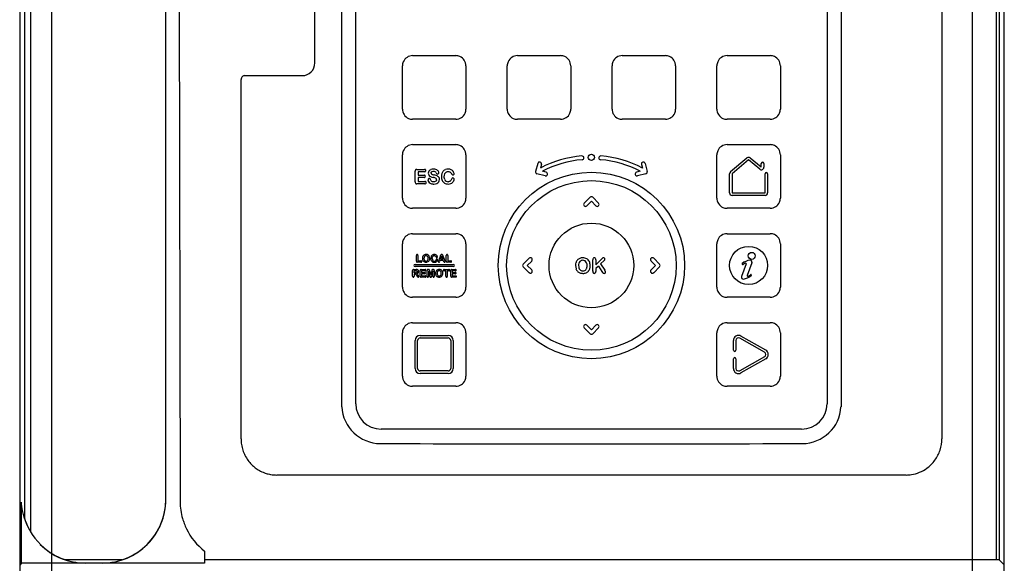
# Model space of a CAD drawing. Header units: millimetres. Extents: x 89 to 262, y 35 to 446.
# Tile 20 of 21: x 98 to 253, y 267 to 352. Entities that reach past the tile are written whole.
import ezdxf

# ---------------------------------------------------------------- set-up
doc = ezdxf.new("R2010")
doc.units = ezdxf.units.MM
doc.header["$LTSCALE"] = 31.513433
doc.layers.get('0').update_dxf_attribs({"linetype": 'CONTINUOUS'})

msp = doc.modelspace()

# ---------------------------------------------------------------- linework, layer by layer
at = {"color": 7, "linetype": 'Continuous'}
for p, q in [((102.85, 429.05), (102.85, 93.05)), ((247.85, 93.05), (247.85, 429.05)), ((99.61, 271.69), (99.61, 412.69)), ((98.62, 411.59), (98.62, 273.9)), ((251.59, 412.18), (251.59, 267.36)), ((252.09, 267.33), (252.09, 411.59)), ((97.85, 410.5), (97.85, 265.04)), ((252.85, 265.04), (252.85, 410.5)), ((243.01, 407.49), (243.01, 286.42)), ((120.85, 276.86), (120.85, 404.74)), ((122.85, 405.05), (123.1, 276.45)), ((148.56, 291.45), (148.56, 404.48)), ((150.75, 291.92), (150.75, 404.02)), ((224.95, 404.02), (224.95, 291.92)), ((227.15, 404.48), (227.15, 291.45)), ((144.32, 345.53), (144.32, 386.56)), ((159.7, 346.67), (166.5, 346.67)), ((176.2, 346.67), (183, 346.67)), ((192.7, 346.67), (199.5, 346.67)), ((209.2, 346.67), (216, 346.67)), ((158.1, 338.27), (158.1, 345.07)), ((168.1, 345.07), (168.1, 338.27)), ((174.6, 338.27), (174.6, 345.07)), ((184.6, 345.07), (184.6, 338.27)), ((191.1, 338.27), (191.1, 345.07)), ((201.1, 345.07), (201.1, 338.27)), ((207.6, 338.27), (207.6, 345.07)), ((217.6, 345.07), (217.6, 338.27)), ((132.7, 286.42), (132.7, 342.93)), ((133.3, 343.53), (142.32, 343.53)), ((166.5, 336.67), (159.7, 336.67)), ((183, 336.67), (176.2, 336.67)), ((199.5, 336.67), (192.7, 336.67)), ((216, 336.67), (209.2, 336.67)), ((159.7, 332.67), (166.5, 332.67)), ((209.2, 332.67), (216, 332.67)), ((158.1, 324.27), (158.1, 331.07)), ((168.1, 331.07), (168.1, 324.27)), ((207.6, 324.27), (207.6, 331.07)), ((212.34, 330.57), (209.74, 328.39)), ((212.6, 330.27), (210, 328.08)), ((214.35, 328.8), (212.6, 330.27)), ((214.6, 329.11), (212.86, 330.57)), ((217.6, 331.07), (217.6, 324.27)), ((160.38, 328.78), (161.59, 328.78)), ((179.4, 329.72), (179.06, 328.47)), ((179.98, 329.57), (179.82, 328.99)), ((195.73, 329.57), (195.88, 328.99)), ((196.31, 329.72), (196.64, 328.47)), ((214.6, 329.11), (214.6, 329.71)), ((215, 329.71), (215, 329.11)), ((160.1, 326.8), (160.1, 328.5)), ((160.56, 328.42), (160.56, 327.87)), ((161.59, 328.42), (160.56, 328.42)), ((160.56, 327.87), (161.51, 327.87)), ((160.56, 327.52), (160.56, 326.88)), ((161.51, 327.52), (160.56, 327.52)), ((180.57, 327.75), (179.26, 328.1)), ((180.74, 328.33), (180.15, 328.49)), ((195.55, 328.49), (194.96, 328.33)), ((196.44, 328.1), (195.13, 327.75)), ((209.6, 325.07), (209.6, 328.08)), ((210, 328.08), (210, 325.07)), ((215.2, 325.07), (215.2, 328.08)), ((215.6, 328.08), (215.6, 325.07)), ((161.63, 326.52), (160.38, 326.52)), ((160.56, 326.88), (161.63, 326.88)), ((187.64, 324.4), (186.72, 323.48)), ((188.06, 324.4), (188.98, 323.48)), ((210, 325.07), (215.2, 325.07)), ((215.2, 324.67), (210, 324.67)), ((166.5, 322.67), (159.7, 322.67)), ((187.85, 323.76), (187.15, 323.05)), ((187.85, 323.76), (188.56, 323.05)), ((216, 322.67), (209.2, 322.67)), ((159.7, 318.67), (166.5, 318.67)), ((209.2, 318.67), (216, 318.67)), ((158.1, 310.27), (158.1, 317.07)), ((168.1, 317.07), (168.1, 310.27)), ((207.6, 310.27), (207.6, 317.07)), ((217.6, 317.07), (217.6, 310.27)), ((160.3, 314.34), (160.3, 315.25)), ((160.54, 315.26), (160.54, 314.39)), ((164.08, 315.17), (163.78, 314.4)), ((164.08, 315.17), (164.11, 315.25)), ((164.29, 315.14), (164.11, 314.65)), ((164.46, 314.65), (164.11, 314.65)), ((164.29, 315.14), (164.46, 314.65)), ((164.46, 315.26), (164.49, 315.17)), ((164.49, 315.17), (164.8, 314.41)), ((165.01, 314.34), (165.01, 315.25)), ((165.25, 315.26), (165.25, 314.39)), ((178.04, 314.8), (177.12, 313.88)), ((189.49, 314.72), (188.55, 313.75)), ((197.66, 314.8), (198.58, 313.88)), ((160.1, 313.84), (166.1, 313.84)), ((166.1, 313.49), (160.1, 313.49)), ((161.04, 314.19), (160.45, 314.19)), ((160.54, 314.39), (161.04, 314.39)), ((163.75, 314.33), (163.78, 314.4)), ((164.05, 314.47), (163.99, 314.32)), ((164.53, 314.47), (164.05, 314.47)), ((164.58, 314.32), (164.53, 314.47)), ((164.61, 314.26), (164.58, 314.32)), ((165.74, 314.19), (165.16, 314.19)), ((165.25, 314.39), (165.74, 314.39)), ((177.12, 313.45), (178.04, 312.53)), ((178.46, 314.37), (177.76, 313.67)), ((177.76, 313.67), (178.46, 312.96)), ((188.08, 312.79), (188.08, 314.58)), ((188.55, 314.58), (188.55, 313.75)), ((188.95, 313.58), (188.55, 313.21)), ((188.55, 313.21), (188.55, 312.72)), ((188.95, 313.58), (189.51, 312.71)), ((189.86, 314.45), (189.28, 313.9)), ((189.28, 313.9), (189.95, 312.94)), ((197.24, 314.37), (197.95, 313.67)), ((197.95, 313.67), (197.24, 312.96)), ((198.58, 313.45), (197.66, 312.53)), ((212.22, 313.95), (211.48, 311.93)), ((213.12, 314.1), (212.39, 312.07)), ((159.7, 311.97), (159.7, 312.87)), ((159.85, 313.02), (160.24, 313.02)), ((159.94, 312.52), (159.94, 312.84)), ((159.94, 312.84), (160.16, 312.84)), ((160.17, 312.52), (159.94, 312.52)), ((159.94, 312.35), (159.94, 311.97)), ((160.03, 312.35), (159.94, 312.35)), ((160.31, 312.13), (160.4, 311.97)), ((160.4, 311.97), (160.45, 311.89)), ((160.89, 311.99), (160.89, 312.87)), ((161.04, 313.02), (161.67, 313.02)), ((161.69, 311.84), (161.04, 311.84)), ((161.13, 312.84), (161.13, 312.55)), ((161.67, 312.84), (161.13, 312.84)), ((161.13, 312.55), (161.62, 312.55)), ((161.13, 312.37), (161.13, 312.03)), ((161.62, 312.37), (161.13, 312.37)), ((161.13, 312.03), (161.69, 312.03)), ((161.98, 311.94), (161.98, 312.89)), ((162.13, 313.02), (162.2, 313.02)), ((162.2, 312.77), (162.2, 311.94)), ((162.2, 312.77), (162.39, 312.02)), ((162.38, 312.86), (162.55, 312.22)), ((162.41, 311.95), (162.39, 312.02)), ((162.72, 312.86), (162.55, 312.22)), ((162.9, 312.77), (162.71, 312.02)), ((162.89, 313.02), (162.97, 313.02)), ((162.9, 311.94), (162.9, 312.77)), ((163.12, 312.89), (163.12, 311.94)), ((164.66, 313.02), (165.45, 313.02)), ((164.93, 312.82), (164.66, 312.82)), ((164.93, 311.97), (164.93, 312.82)), ((165.17, 312.82), (165.17, 311.95)), ((165.45, 312.82), (165.17, 312.82)), ((165.7, 311.99), (165.7, 312.87)), ((165.84, 313.02), (166.48, 313.02)), ((166.49, 311.84), (165.84, 311.84)), ((165.94, 312.84), (165.94, 312.55)), ((166.48, 312.84), (165.94, 312.84)), ((165.94, 312.55), (166.43, 312.55)), ((165.94, 312.37), (165.94, 312.03)), ((166.43, 312.37), (165.94, 312.37)), ((165.94, 312.03), (166.49, 312.03)), ((189.51, 312.71), (189.59, 312.58)), ((166.5, 308.67), (159.7, 308.67)), ((216, 308.67), (209.2, 308.67)), ((159.7, 304.67), (166.5, 304.67)), ((186.72, 303.85), (187.64, 302.93)), ((187.15, 304.28), (187.85, 303.57)), ((188.56, 304.28), (187.85, 303.57)), ((188.98, 303.85), (188.06, 302.93)), ((209.2, 304.67), (216, 304.67)), ((158.1, 296.27), (158.1, 303.07)), ((160.9, 302.67), (165.3, 302.67)), ((160.9, 302.27), (165.3, 302.27)), ((168.1, 303.07), (168.1, 296.27)), ((207.6, 296.27), (207.6, 303.07)), ((215.3, 300.36), (211.4, 302.56)), ((217.6, 303.07), (217.6, 296.27)), ((160.1, 297.47), (160.1, 301.87)), ((160.5, 297.47), (160.5, 301.87)), ((165.7, 301.87), (165.7, 297.47)), ((166.1, 301.87), (166.1, 297.47)), ((210.2, 300.36), (210.2, 301.87)), ((210.6, 301.87), (210.6, 300.36)), ((215.1, 300.01), (211.2, 302.21)), ((215.1, 299.32), (211.2, 297.12)), ((210.2, 297.47), (210.2, 298.97)), ((210.6, 298.97), (210.6, 297.47)), ((215.3, 298.97), (211.4, 296.77)), ((165.3, 297.07), (160.9, 297.07)), ((165.3, 296.67), (160.9, 296.67)), ((166.5, 294.67), (159.7, 294.67)), ((216, 294.67), (209.2, 294.67)), ((220.95, 287.92), (154.75, 287.92)), ((237.38, 280.71), (138.33, 280.71)), ((98.14, 266.83), (98.14, 276.44)), ((126.95, 268.75), (126.95, 266.83)), ((98.14, 266.83), (97.85, 266.55)), ((126.95, 266.83), (98.14, 266.83)), ((113.95, 267.36), (105.08, 267.36)), ((108.16, 266.87), (110.87, 266.87)), ((251.59, 267.36), (126.95, 267.36)), ((252.85, 266.57), (252.09, 267.33))]:
    msp.add_line(p, q, dxfattribs=at)
for centre, radius in [((187.85, 330.67), 0.5), ((187.85, 313.67), 14.67), ((187.85, 313.67), 13.34), ((187.85, 313.67), 6.66), ((212.6, 313.67), 3), ((213.09, 315.18), 0.55)]:
    msp.add_circle(centre, radius, dxfattribs=at)
for centre, radius, start, end in [((142.32, 345.53), 2, 270.0115, 360), ((133.3, 342.93), 0.598, 89.536, 179.9741), ((187.85, 313.67), 17.3, 95, 117.6489), ((187.85, 313.67), 16.7, 95, 117.4579), ((186.37, 330.6), 0.3, 275, 95), ((189.33, 330.6), 0.3, 85, 265), ((187.85, 313.67), 16.7, 62.5421, 85), ((187.85, 313.67), 17.3, 62.3511, 85), ((212.6, 330.27), 0.4, 50.0135, 129.9865), ((160.49, 328.51), 0.388, 157.7408, 182.0272), ((160.3, 328.58), 0.18, 113.7026, 155.7119), ((160.37, 328.38), 0.4, 88.5949, 112.1117), ((161.64, 328.61), 0.164, 358.3819, 47.8465), ((161.64, 328.6), 0.169, 312.7898, 1.9705), ((162.8, 328.13), 0.647, 110.5453, 143.7004), ((163.04, 327.68), 1.14, 72.4992, 90.8965), ((163.16, 328.05), 0.752, 50.3892, 72.4401), ((163.27, 328.18), 0.576, 27.7798, 50.9313), ((165.25, 327.81), 0.998, 111.8319, 136.059), ((165.3, 327.69), 1.13, 89.763, 111.8388), ((165.32, 327.76), 1.06, 63.5752, 90.9457), ((179.69, 329.64), 0.3, 345, 165), ((196.02, 329.64), 0.3, 15, 195), ((214.6, 329.11), 0.4, 229.9985, 360), ((214.8, 329.71), 0.2, 0, 179.9962), ((161.56, 327.7), 0.161, 358.4957, 47.5554), ((161.55, 327.69), 0.167, 314.0493, 2.1071), ((162.33, 327.15), 0.197, 135.2447, 180.9379), ((162.68, 327.16), 0.552, 181.5243, 214.2679), ((162.74, 328.19), 0.564, 144.974, 180.7559), ((162.33, 327.15), 0.198, 88.2668, 135.9521), ((162.8, 328.25), 0.665, 216.8496, 245.9136), ((162.34, 327.17), 0.175, 47.395, 91.0167), ((162.2, 327.04), 0.366, 19.1126, 44.6644), ((163.38, 329.55), 2.08, 246.0534, 257.9091), ((163.37, 327.47), 0.884, 200.6668, 213.9972), ((162.79, 328.22), 0.191, 178.5268, 216.12), ((162.88, 328.3), 0.314, 217.8784, 242.3261), ((163.06, 328.6), 0.659, 240.7256, 253.1404), ((164.21, 332.62), 4.84, 253.8986, 256.582), ((162.29, 324.54), 3.05, 72.0536, 77.7031), ((162.24, 324.32), 3.69, 71.1592, 76.7441), ((163.09, 327), 0.454, 45.4402, 71.9025), ((162.87, 327.97), 0.601, 25.0231, 48.8239), ((163.23, 327.16), 0.249, 357.8278, 43.9214), ((163.86, 328.42), 0.478, 204.488, 223.3303), ((163.1, 326.81), 1.06, 55.5742, 71.6035), ((163.62, 328.22), 0.17, 230.4146, 274.0427), ((163.63, 328.24), 0.186, 269.2524, 319.3567), ((163.39, 327.24), 0.538, 27.108, 54.9562), ((163.61, 328.26), 0.218, 317.0042, 359.8052), ((163.41, 328.26), 0.416, 1.095, 27.406), ((163.27, 327.19), 0.663, 327.1321, 0.781), ((163.3, 327.21), 0.631, 358.5458, 25.6019), ((165.65, 327.67), 1.42, 160.8067, 180.8542), ((165.73, 327.63), 1.5, 179.419, 191.6133), ((165.5, 327.59), 1.26, 191.8412, 205.3887), ((165.28, 327.79), 1.03, 136.1284, 160.4044), ((165.28, 327.39), 0.556, 201.1057, 236.1988), ((166.35, 328.37), 0.59, 205.8971, 222.7942), ((166.33, 327.07), 0.521, 144.0162, 161.9504), ((166.05, 327.23), 0.197, 44.9153, 90.0609), ((166.05, 328.11), 0.177, 269.6318, 318.6593), ((166.04, 328.13), 0.2, 316.2491, 0.1481), ((166.05, 327.23), 0.19, 359.0873, 46.5422), ((165.64, 327.25), 0.606, 335.574, 358.4918), ((179.35, 328.39), 0.3, 165, 255), ((180.65, 328.04), 0.3, 255, 75), ((195.05, 328.04), 0.3, 105, 285), ((196.35, 328.39), 0.3, 285, 15), ((210.01, 328.08), 0.405, 130.329, 179.671), ((215.4, 328.08), 0.2, 0, 179.9962), ((161.67, 326.7), 0.172, 357.9252, 47.5036), ((161.68, 326.69), 0.17, 312.3378, 1.754), ((162.84, 327.24), 0.73, 212.2202, 239.9294), ((162.94, 327.2), 0.376, 215.3938, 244.0765), ((163.24, 327.22), 0.706, 293.1362, 326.134), ((165.36, 327.53), 1.12, 205.5891, 220.1071), ((165.18, 327.36), 0.875, 219.5977, 238.6564), ((165.18, 327.38), 0.892, 239.2577, 257.7608), ((165.28, 327.42), 0.578, 238.4155, 271.5224), ((165.31, 327.99), 1.51, 257.8589, 270.2939), ((165.34, 327.54), 1.07, 269.0261, 291.7758), ((165.41, 327.34), 0.851, 292.0376, 315.8439), ((165.42, 327.34), 0.838, 315.6492, 336.0999), ((187.85, 324.19), 0.3, 45, 135), ((210, 325.07), 0.4, 180.0237, 269.9763), ((215.2, 325.07), 0.4, 270.0237, 360), ((186.93, 323.27), 0.3, 135, 315), ((188.77, 323.27), 0.3, 225, 45), ((160.46, 315.26), 0.16, 142.6904, 184.3009), ((160.42, 315.28), 0.111, 88.01, 137.6094), ((160.42, 315.28), 0.114, 43.0617, 91.6986), ((160.39, 315.26), 0.156, 355.8666, 38.6964), ((162.02, 314.79), 0.774, 161.8132, 180.5834), ((162.04, 314.78), 0.793, 179.4174, 197.5624), ((161.79, 314.87), 0.531, 137.4532, 161.8252), ((161.76, 314.89), 0.491, 111.1227, 136.6945), ((162.09, 314.79), 0.595, 163.3921, 180.8702), ((162.1, 314.78), 0.611, 179.151, 196.4207), ((161.88, 314.86), 0.383, 141.0004, 163.4603), ((161.81, 314.74), 0.65, 89.1529, 110.8849), ((161.81, 314.91), 0.29, 113.8222, 139.8576), ((161.82, 314.87), 0.328, 89.7073, 113.5796), ((161.84, 314.76), 0.628, 61.6965, 91.5449), ((161.83, 314.87), 0.33, 58.3579, 90.7812), ((161.83, 314.89), 0.314, 22.4596, 57.0922), ((161.61, 314.8), 0.555, 358.813, 22.5617), ((161.62, 314.77), 0.546, 336.3278, 1.7348), ((161.9, 314.89), 0.485, 25.8664, 60.7708), ((161.68, 314.8), 0.723, 358.7177, 25.0019), ((161.61, 314.77), 0.793, 342.3591, 0.5912), ((163.31, 314.79), 0.743, 160.8231, 180.8378), ((163.35, 314.77), 0.784, 179.419, 191.6133), ((163.11, 314.85), 0.538, 136.1283, 160.4044), ((163.1, 314.87), 0.521, 111.8319, 136.0589), ((163.4, 314.75), 0.594, 178.2739, 200.8463), ((163.12, 314.92), 0.285, 88.3417, 142.6671), ((163.12, 314.8), 0.589, 89.7837, 111.8181), ((163.13, 314.84), 0.552, 63.5752, 90.9457), ((163.13, 314.93), 0.269, 56.9139, 91.8237), ((163.06, 314.86), 0.368, 26.4825, 53.3709), ((163.18, 314.92), 0.464, 36.6368, 64.3391), ((163.67, 315.16), 0.309, 205.9167, 222.7747), ((163.5, 315.03), 0.0987, 231.0013, 274.1388), ((163.5, 314.58), 0.0873, 85.4433, 138.8484), ((163.51, 315.02), 0.0925, 269.6319, 318.6592), ((163.51, 314.57), 0.103, 44.9153, 90.0609), ((163.33, 315.02), 0.28, 3.1229, 38.2679), ((163.51, 315.03), 0.104, 316.2491, 0.1481), ((164.5, 315.1), 0.415, 147.3116, 159.2642), ((164.28, 315.24), 0.156, 119.0196, 145.9531), ((164.28, 315.23), 0.165, 88.2083, 118.0246), ((164.29, 315.23), 0.165, 61.9754, 91.7917), ((164.29, 315.23), 0.162, 35.1028, 60.8529), ((164.12, 315.12), 0.363, 22.6551, 34.2183), ((165.17, 315.26), 0.16, 142.6905, 184.3009), ((165.12, 315.28), 0.111, 88.01, 137.6097), ((165.13, 315.28), 0.114, 43.0618, 91.6986), ((165.09, 315.26), 0.156, 355.8664, 38.6966), ((178.25, 314.59), 0.3, 315, 135), ((186.37, 313.86), 0.983, 111.1227, 136.6945), ((186.48, 313.57), 1.3, 89.1529, 110.8849), ((186.66, 313.87), 0.97, 25.8664, 60.7708), ((188.3, 314.65), 0.22, 87.2201, 138.0196), ((188.32, 314.64), 0.229, 43.0616, 91.6986), ((190.12, 314.16), 0.851, 127.2475, 137.7002), ((189.72, 314.65), 0.218, 87.3194, 122.4531), ((189.74, 314.63), 0.233, 47.4225, 92.0763), ((189.77, 314.66), 0.198, 359.9115, 47.6144), ((197.45, 314.59), 0.3, 45, 225), ((160.1, 313.67), 0.175, 90.0237, 269.9763), ((161.03, 314.26), 0.128, 50.8783, 93.4849), ((161.03, 314.32), 0.134, 266.358, 307.0506), ((161.05, 314.29), 0.0917, 359.1649, 49.0423), ((161.06, 314.29), 0.0901, 311.1699, 1.7663), ((161.8, 314.7), 0.544, 197.5378, 221.4264), ((161.76, 314.67), 0.486, 222.3226, 248.7363), ((161.88, 314.71), 0.376, 196.2247, 219.6892), ((161.82, 314.83), 0.66, 248.8362, 270.9099), ((161.82, 314.66), 0.3, 220.3282, 245.932), ((161.82, 314.69), 0.324, 246.6439, 270.6019), ((161.83, 314.68), 0.323, 269.5993, 300.911), ((161.84, 314.83), 0.658, 269.1205, 290.9957), ((161.83, 314.68), 0.317, 301.9602, 336.3072), ((161.9, 314.67), 0.486, 291.5185, 317.788), ((161.86, 314.7), 0.535, 318.1409, 342.246), ((163.22, 314.75), 0.659, 191.8413, 205.3886), ((163.15, 314.72), 0.583, 205.5891, 220.1071), ((163.06, 314.63), 0.457, 219.5977, 238.6565), ((163.06, 314.64), 0.465, 239.2577, 257.7608), ((163.11, 314.65), 0.29, 201.0999, 236.2047), ((163.11, 314.66), 0.302, 238.4272, 271.5107), ((163.13, 314.96), 0.788, 257.8589, 270.2939), ((163.13, 314.65), 0.294, 268.2936, 304.2268), ((163.14, 314.73), 0.556, 269.0261, 291.7757), ((163.11, 314.65), 0.303, 306.881, 342.4585), ((163.18, 314.62), 0.445, 292.0636, 315.8179), ((163.66, 314.48), 0.272, 144.0163, 161.9505), ((163.19, 314.62), 0.438, 315.6667, 336.0825), ((163.51, 314.57), 0.0993, 359.0874, 46.5422), ((163.3, 314.57), 0.317, 335.5974, 358.4685), ((163.91, 314.28), 0.17, 162.6039, 179.6744), ((163.85, 314.28), 0.101, 180.5516, 228.7191), ((163.86, 314.28), 0.114, 225.3389, 270.0106), ((163.87, 314.26), 0.0903, 265.1116, 319.1637), ((163.49, 314.48), 0.524, 327.3436, 341.85), ((164.83, 314.35), 0.236, 201.5537, 218.9369), ((164.72, 314.28), 0.111, 236.4471, 270.8799), ((164.72, 314.29), 0.114, 269.6869, 315.4164), ((164.43, 314.23), 0.412, 6.8043, 25.1829), ((164.73, 314.28), 0.106, 312.0935, 358.3729), ((165.74, 314.26), 0.128, 50.8784, 93.4848), ((165.74, 314.32), 0.134, 266.3581, 307.0508), ((165.76, 314.29), 0.0917, 359.1649, 49.0422), ((165.76, 314.29), 0.0901, 311.1699, 1.7663), ((166.1, 313.67), 0.175, 270.0237, 89.9763), ((177.33, 313.67), 0.3, 135, 225), ((186.9, 313.67), 1.55, 161.8006, 180.5875), ((186.94, 313.64), 1.58, 179.4054, 197.5735), ((186.44, 313.82), 1.06, 137.4532, 161.8252), ((186.46, 313.49), 1.09, 197.5378, 221.4264), ((187.02, 313.67), 1.19, 163.306, 180.8792), ((187.06, 313.63), 1.22, 179.1381, 196.4238), ((186.62, 313.8), 0.762, 140.956, 163.5047), ((186.61, 313.5), 0.749, 196.168, 219.7459), ((186.47, 313.9), 0.579, 113.8223, 139.8576), ((186.5, 313.83), 0.654, 89.6691, 113.6178), ((186.51, 313.83), 0.661, 58.3504, 90.7887), ((186.52, 313.86), 0.626, 22.4367, 57.115), ((186.07, 313.68), 1.11, 358.8406, 22.5341), ((186.57, 313.48), 1.07, 318.1409, 342.246), ((186.08, 313.63), 1.58, 342.3466, 0.6037), ((198.37, 313.67), 0.3, 315, 45), ((211.66, 313.89), 0.101, 130.1078, 179.6666), ((211.66, 313.89), 0.1, 180.1311, 309.6434), ((213.16, 312.09), 2.44, 98.4429, 129.6912), ((213.15, 312.1), 2.23, 119.221, 129.7712), ((212.11, 313.96), 0.1, 340, 119.1288), ((212.84, 314.2), 0.3, 340.0216, 98.3235), ((159.87, 311.96), 0.164, 175.922, 216.3048), ((159.82, 311.93), 0.112, 221.8457, 272.7667), ((159.83, 311.93), 0.114, 268.3363, 316.6977), ((160.03, 312.06), 0.285, 70.0063, 91.6208), ((160.03, 312.12), 0.232, 39.8085, 65.5428), ((160.17, 313.13), 0.616, 268.9673, 282.5292), ((159.5, 311.67), 0.926, 29.6785, 39.7814), ((160.25, 311.9), 1.12, 83.4414, 90.4912), ((160.27, 312.7), 0.169, 281.787, 317.2649), ((160.27, 312.68), 0.152, 33.9613, 68.0638), ((160.14, 311.98), 0.45, 40.4484, 60.575), ((160.33, 312.65), 0.371, 66.9981, 83.509), ((160.27, 312.67), 0.147, 321.7154, 3.0998), ((160.27, 312.68), 0.154, 359.4501, 33.2753), ((160.6, 311.99), 0.178, 213.6621, 235.3978), ((160.35, 312.7), 0.312, 44.5801, 66.5082), ((159.73, 311.61), 1.01, 31.3099, 41.2297), ((160.57, 311.94), 0.118, 237.0443, 271.9233), ((160.57, 311.95), 0.133, 269.5263, 296.0117), ((160.37, 312.72), 0.287, 20.4577, 44.6341), ((159.73, 311.6), 1.01, 23.4826, 32.091), ((160.59, 311.92), 0.0979, 295.6291, 327.447), ((160.32, 312.7), 0.344, 0.0928, 20.8612), ((160.4, 311.87), 0.284, 8.6985, 26.1374), ((160.6, 311.92), 0.0875, 325.5677, 358.1561), ((161.09, 312.88), 0.202, 157.7408, 182.0272), ((160.99, 312.92), 0.0938, 113.7025, 155.7119), ((161.03, 312.81), 0.209, 88.5949, 112.1116), ((161.63, 312.43), 0.119, 52.0724, 93.8018), ((161.63, 312.48), 0.117, 265.3091, 308.5012), ((161.68, 312.9), 0.123, 52.0439, 94.0576), ((161.68, 312.96), 0.123, 265.506, 307.3912), ((161.69, 311.91), 0.122, 51.2687, 93.837), ((161.69, 311.96), 0.122, 265.7122, 308.1862), ((161.65, 312.46), 0.0843, 358.4957, 47.5553), ((161.65, 312.45), 0.0874, 314.0494, 2.1071), ((161.69, 312.93), 0.0858, 358.3819, 47.8466), ((161.69, 312.93), 0.088, 312.7897, 1.9705), ((161.71, 311.94), 0.0895, 357.9252, 47.5035), ((161.71, 311.93), 0.0889, 312.3379, 1.7541), ((162.13, 311.94), 0.147, 175.3643, 217.9307), ((162.09, 311.93), 0.104, 223.0169, 271.6036), ((162.12, 312.82), 0.197, 87.531, 120.4026), ((162.09, 311.92), 0.102, 267.9792, 317.9983), ((162.05, 311.95), 0.15, 322.5026, 3.9322), ((162.22, 312.74), 0.285, 73.0527, 92.6972), ((162.27, 312.93), 0.0825, 23.7507, 68.3324), ((161.62, 312.68), 0.776, 13.9239, 21.8598), ((162.67, 312.02), 0.277, 195.1449, 209.058), ((162.54, 311.95), 0.128, 210.0548, 239.2785), ((162.54, 311.96), 0.135, 239.8561, 271.3643), ((162.55, 311.95), 0.128, 267.0264, 308.8859), ((162.54, 311.96), 0.15, 310.8909, 340.0288), ((161.42, 312.33), 1.32, 341.7403, 346.5949), ((163.41, 312.7), 0.711, 157.776, 166.4404), ((162.83, 312.93), 0.0812, 112.0295, 156.919), ((162.88, 312.73), 0.288, 87.2446, 106.8889), ((163.04, 311.95), 0.148, 175.6078, 217.6667), ((163, 311.92), 0.101, 221.9467, 271.5931), ((162.98, 312.82), 0.197, 59.2036, 92.3105), ((163.01, 311.92), 0.103, 267.7085, 317.8563), ((162.97, 311.95), 0.15, 322.5026, 3.9322), ((164.08, 312.44), 0.774, 161.8131, 180.5834), ((164.1, 312.43), 0.793, 179.4175, 197.5624), ((163.86, 312.35), 0.544, 197.5378, 221.4263), ((163.85, 312.52), 0.531, 137.4532, 161.8252), ((163.82, 312.54), 0.491, 111.1227, 136.6945), ((163.81, 312.32), 0.486, 222.3226, 248.7363), ((164.14, 312.44), 0.595, 163.392, 180.8701), ((164.16, 312.43), 0.611, 179.151, 196.4207), ((163.94, 312.51), 0.382, 141.0004, 163.4605), ((163.94, 312.36), 0.376, 196.2246, 219.6892), ((163.87, 312.39), 0.65, 89.1529, 110.8849), ((163.87, 312.56), 0.29, 113.8223, 139.8575), ((163.88, 312.48), 0.66, 248.8363, 270.9099), ((163.87, 312.31), 0.3, 220.3282, 245.9319), ((163.88, 312.52), 0.328, 89.7073, 113.5796), ((163.88, 312.34), 0.324, 246.6439, 270.6019), ((163.9, 312.41), 0.628, 61.6965, 91.5449), ((163.89, 312.52), 0.33, 58.3579, 90.7812), ((163.89, 312.33), 0.323, 269.5992, 300.911), ((163.9, 312.48), 0.658, 269.1205, 290.9957), ((163.89, 312.33), 0.317, 301.9601, 336.3072), ((163.89, 312.54), 0.314, 22.4596, 57.0921), ((163.96, 312.32), 0.486, 291.5185, 317.7881), ((163.67, 312.45), 0.555, 358.813, 22.5617), ((163.68, 312.42), 0.546, 336.3278, 1.7349), ((163.96, 312.54), 0.485, 25.8664, 60.7708), ((163.92, 312.35), 0.535, 318.141, 342.2461), ((163.74, 312.45), 0.723, 358.7176, 25.0019), ((163.67, 312.42), 0.793, 342.3591, 0.5911), ((164.64, 312.93), 0.09, 131.2227, 182.9958), ((164.65, 312.92), 0.0925, 177.5517, 227.2379), ((164.67, 312.88), 0.137, 86.3226, 126.5118), ((164.66, 312.96), 0.135, 233.3461, 274.3867), ((165.05, 311.94), 0.114, 223.0615, 271.6987), ((165.06, 311.93), 0.112, 268.4935, 317.2341), ((165.02, 311.95), 0.158, 321.7476, 4.4196), ((165.44, 312.89), 0.135, 52.4977, 93.9637), ((165.44, 312.96), 0.138, 266.079, 306.496), ((165.46, 312.92), 0.0929, 358.5669, 48.0738), ((165.47, 312.92), 0.0907, 311.3293, 2.0801), ((165.9, 312.88), 0.202, 157.7407, 182.0274), ((165.8, 312.92), 0.0938, 113.7028, 155.7117), ((165.84, 312.81), 0.209, 88.5949, 112.1118), ((166.44, 312.43), 0.119, 52.0724, 93.8017), ((166.44, 312.48), 0.117, 265.3092, 308.5012), ((166.48, 312.9), 0.123, 52.0441, 94.0577), ((166.49, 312.96), 0.123, 265.5059, 307.391), ((166.5, 311.91), 0.122, 51.2687, 93.837), ((166.5, 311.96), 0.122, 265.7122, 308.1862), ((166.46, 312.46), 0.0843, 358.4959, 47.5557), ((166.45, 312.45), 0.0874, 314.0492, 2.1071), ((166.5, 312.93), 0.0858, 358.3817, 47.8465), ((166.5, 312.93), 0.088, 312.7898, 1.9707), ((166.52, 311.94), 0.0895, 357.9251, 47.5034), ((166.52, 311.93), 0.0889, 312.338, 1.7542), ((178.25, 312.75), 0.3, 225, 45), ((186.37, 313.42), 0.973, 222.3226, 248.7363), ((186.49, 313.75), 1.32, 248.8363, 270.8152), ((186.49, 313.4), 0.597, 220.2861, 245.9741), ((186.5, 313.45), 0.646, 246.5849, 270.5787), ((186.51, 313.45), 0.646, 269.6028, 300.9075), ((186.53, 313.74), 1.32, 269.1205, 290.9957), ((186.65, 313.42), 0.972, 291.5185, 317.788), ((190.41, 312.8), 2.33, 179.4689, 183.6996), ((188.35, 312.66), 0.268, 182.7775, 206.1052), ((188.3, 312.65), 0.214, 208.3502, 241.7317), ((188.31, 312.67), 0.24, 240.1692, 269.5432), ((188.32, 312.66), 0.23, 268.3194, 316.3213), ((189.9, 312.77), 0.361, 210.8148, 235.7834), ((189.84, 312.71), 0.286, 238.2846, 272.4123), ((189.87, 312.66), 0.238, 267.1994, 310.9876), ((188.94, 312.22), 1.23, 26.2226, 35.7622), ((189.91, 312.62), 0.181, 310.7619, 359.9446), ((189.74, 312.61), 0.344, 1.5115, 26.5102), ((197.45, 312.75), 0.3, 135, 315), ((211.76, 311.83), 0.3, 160.0216, 276.6502), ((211.53, 313.76), 2.24, 276.7946, 311.1886), ((212.49, 312.07), 0.1, 160, 299.4232), ((211.54, 313.74), 2.03, 299.5177, 311.2952), ((212.94, 312.14), 0.1, 0.1382, 131.1615), ((212.94, 312.15), 0.101, 311.6042, 359.5958), ((186.93, 304.07), 0.3, 45, 225), ((188.77, 304.07), 0.3, 315, 135), ((160.9, 301.87), 0.8, 90, 180), ((160.9, 301.87), 0.4, 90, 180), ((165.3, 301.87), 0.8, 0, 90), ((165.3, 301.87), 0.4, 0, 90), ((187.85, 303.15), 0.3, 225, 315), ((211, 301.87), 0.8, 60.5712, 180), ((211, 301.87), 0.4, 60.5712, 180), ((210.4, 300.36), 0.2, 180.0038, 360), ((210.4, 298.97), 0.2, 0, 179.9962), ((214.9, 299.67), 0.4, 299.4309, 60.5691), ((214.9, 299.67), 0.8, 299.4309, 60.5691), ((160.9, 297.47), 0.8, 180, 270), ((160.9, 297.47), 0.4, 180, 270), ((165.3, 297.47), 0.8, 270, 360), ((165.3, 297.47), 0.4, 270, 360), ((211, 297.47), 0.8, 180, 299.4288), ((211, 297.47), 0.4, 180, 299.4288), ((154.66, 291.77), 6.11, 182.9379, 269.8914), ((154.75, 291.92), 4, 180, 270), ((220.95, 291.92), 4, 270, 360), ((221.04, 291.77), 6.11, 270.1089, 357.0618), ((187.85, 17459.64), 17174.02, 269.889239, 270.110761), ((108.92, 277.22), 10.83, 197.8749, 205.2434), ((108.16, 276.85), 9.98, 205.1741, 211.1084), ((132.85, 276.45), 9.7, 205.5537, 232.5334), ((108.16, 276.86), 9.99, 225.0142, 270.0206), ((110.87, 276.86), 9.99, 269.9794, 314.9858)]:
    msp.add_arc(centre, radius, start, end, dxfattribs=at)
for centre, major_axis, start_param, end_param in [((110.84, 276.88), (-7.09, 7.09), -3.925621, -2.357564), ((110.84, 276.88), (7.09, -7.09), 0, 0.784029), ((108.19, 276.88), (7.09, 7.09), 2.796431, 3.925621)]:
    msp.add_ellipse(centre, major_axis=major_axis, ratio=0.997265, start_param=start_param, end_param=end_param, dxfattribs=at)
for points, knots in [([(159.7, 346.67), (159.39, 346.67), (158.78, 346.48), (158.22, 345.82), (158.1, 345.29), (158.1, 345.07)], [0, 0, 0, 0, 0.367338, 0.73269, 1, 1, 1, 1]), ([(168.1, 345.07), (168.1, 345.37), (167.92, 345.99), (167.26, 346.55), (166.73, 346.67), (166.5, 346.67)], [0, 0, 0, 0, 0.367338, 0.73269, 1, 1, 1, 1]), ([(176.2, 346.67), (175.89, 346.67), (175.28, 346.48), (174.72, 345.82), (174.6, 345.29), (174.6, 345.07)], [0, 0, 0, 0, 0.367338, 0.73269, 1, 1, 1, 1]), ([(184.6, 345.07), (184.6, 345.37), (184.42, 345.99), (183.76, 346.55), (183.23, 346.67), (183, 346.67)], [0, 0, 0, 0, 0.367338, 0.73269, 1, 1, 1, 1]), ([(192.7, 346.67), (192.39, 346.67), (191.78, 346.48), (191.22, 345.82), (191.1, 345.29), (191.1, 345.07)], [0, 0, 0, 0, 0.367338, 0.73269, 1, 1, 1, 1]), ([(201.1, 345.07), (201.1, 345.37), (200.92, 345.99), (200.26, 346.55), (199.73, 346.67), (199.5, 346.67)], [0, 0, 0, 0, 0.367338, 0.73269, 1, 1, 1, 1]), ([(209.2, 346.67), (208.89, 346.67), (208.28, 346.48), (207.72, 345.82), (207.6, 345.29), (207.6, 345.07)], [0, 0, 0, 0, 0.367338, 0.73269, 1, 1, 1, 1]), ([(217.6, 345.07), (217.6, 345.37), (217.42, 345.99), (216.76, 346.55), (216.23, 346.67), (216, 346.67)], [0, 0, 0, 0, 0.367338, 0.73269, 1, 1, 1, 1]), ([(158.1, 338.27), (158.1, 337.96), (158.29, 337.34), (158.95, 336.78), (159.48, 336.67), (159.7, 336.67)], [0, 0, 0, 0, 0.367338, 0.73269, 1, 1, 1, 1]), ([(166.5, 336.67), (166.81, 336.67), (167.43, 336.85), (167.99, 337.51), (168.1, 338.04), (168.1, 338.27)], [0, 0, 0, 0, 0.367338, 0.732691, 1, 1, 1, 1]), ([(174.6, 338.27), (174.6, 337.96), (174.79, 337.34), (175.45, 336.78), (175.98, 336.67), (176.2, 336.67)], [0, 0, 0, 0, 0.367338, 0.73269, 1, 1, 1, 1]), ([(183, 336.67), (183.31, 336.67), (183.93, 336.85), (184.49, 337.51), (184.6, 338.04), (184.6, 338.27)], [0, 0, 0, 0, 0.367338, 0.732691, 1, 1, 1, 1]), ([(191.1, 338.27), (191.1, 337.96), (191.29, 337.34), (191.95, 336.78), (192.48, 336.67), (192.7, 336.67)], [0, 0, 0, 0, 0.367338, 0.73269, 1, 1, 1, 1]), ([(199.5, 336.67), (199.81, 336.67), (200.43, 336.85), (200.99, 337.51), (201.1, 338.04), (201.1, 338.27)], [0, 0, 0, 0, 0.367338, 0.732691, 1, 1, 1, 1]), ([(207.6, 338.27), (207.6, 337.96), (207.79, 337.34), (208.45, 336.78), (208.98, 336.67), (209.2, 336.67)], [0, 0, 0, 0, 0.367338, 0.73269, 1, 1, 1, 1]), ([(216, 336.67), (216.31, 336.67), (216.93, 336.85), (217.49, 337.51), (217.6, 338.04), (217.6, 338.27)], [0, 0, 0, 0, 0.367338, 0.732691, 1, 1, 1, 1]), ([(159.7, 332.67), (159.39, 332.67), (158.78, 332.48), (158.22, 331.82), (158.1, 331.29), (158.1, 331.07)], [0, 0, 0, 0, 0.367338, 0.73269, 1, 1, 1, 1]), ([(168.1, 331.07), (168.1, 331.37), (167.92, 331.99), (167.26, 332.55), (166.73, 332.67), (166.5, 332.67)], [0, 0, 0, 0, 0.367338, 0.73269, 1, 1, 1, 1]), ([(209.2, 332.67), (208.89, 332.67), (208.28, 332.48), (207.72, 331.82), (207.6, 331.29), (207.6, 331.07)], [0, 0, 0, 0, 0.367338, 0.73269, 1, 1, 1, 1]), ([(217.6, 331.07), (217.6, 331.37), (217.42, 331.99), (216.76, 332.55), (216.23, 332.67), (216, 332.67)], [0, 0, 0, 0, 0.367338, 0.73269, 1, 1, 1, 1]), ([(161.75, 328.73), (161.73, 328.75), (161.68, 328.77), (161.62, 328.78), (161.59, 328.78)], [0, 0, 0, 0, 0.572325, 1, 1, 1, 1]), ([(161.67, 327.82), (161.65, 327.84), (161.6, 327.86), (161.54, 327.87), (161.51, 327.87)], [0, 0, 0, 0, 0.572597, 1, 1, 1, 1]), ([(161.51, 327.52), (161.56, 327.52), (161.62, 327.53), (161.66, 327.56), (161.67, 327.57)], [0, 0, 0, 0, 0.813517, 1, 1, 1, 1]), ([(161.59, 328.42), (161.64, 328.42), (161.71, 328.43), (161.75, 328.47), (161.75, 328.47)], [0, 0, 0, 0, 0.813562, 1, 1, 1, 1]), ([(162.17, 328.18), (162.17, 328.08), (162.2, 327.97), (162.26, 327.87), (162.27, 327.86)], [0, 0, 0, 0, 0.805955, 1, 1, 1, 1]), ([(162.6, 328.23), (162.6, 328.25), (162.61, 328.31), (162.65, 328.37), (162.69, 328.4), (162.71, 328.41)], [0, 0, 0, 0, 0.380705, 0.777739, 1, 1, 1, 1]), ([(162.71, 328.41), (162.76, 328.45), (162.86, 328.49), (162.97, 328.49), (162.99, 328.49)], [0, 0, 0, 0, 0.776998, 1, 1, 1, 1]), ([(162.99, 328.49), (163.07, 328.49), (163.17, 328.48), (163.25, 328.44), (163.27, 328.42)], [0, 0, 0, 0, 0.643912, 1, 1, 1, 1]), ([(163.48, 327.15), (163.48, 327.11), (163.46, 327.04), (163.41, 326.96), (163.37, 326.92), (163.35, 326.91)], [0, 0, 0, 0, 0.390365, 0.784805, 1, 1, 1, 1]), ([(164.69, 327.63), (164.69, 327.79), (164.72, 328.02), (164.82, 328.19), (164.86, 328.24)], [0, 0, 0, 0, 0.637445, 1, 1, 1, 1]), ([(164.77, 327.19), (164.73, 327.28), (164.7, 327.43), (164.69, 327.59), (164.69, 327.63)], [0, 0, 0, 0, 0.777951, 1, 1, 1, 1]), ([(164.86, 328.24), (164.9, 328.29), (165, 328.39), (165.16, 328.44), (165.27, 328.45), (165.31, 328.45)], [0, 0, 0, 0, 0.398359, 0.791197, 1, 1, 1, 1]), ([(165.31, 328.45), (165.38, 328.45), (165.49, 328.44), (165.58, 328.39), (165.61, 328.37)], [0, 0, 0, 0, 0.621917, 1, 1, 1, 1]), ([(165.61, 328.37), (165.67, 328.33), (165.74, 328.24), (165.8, 328.14), (165.82, 328.12)], [0, 0, 0, 0, 0.7807, 1, 1, 1, 1]), ([(165.83, 327.23), (165.8, 327.15), (165.74, 327.04), (165.66, 326.96), (165.63, 326.94)], [0, 0, 0, 0, 0.621856, 1, 1, 1, 1]), ([(166.04, 327.43), (166.01, 327.43), (165.95, 327.42), (165.92, 327.39), (165.91, 327.37)], [0, 0, 0, 0, 0.619009, 1, 1, 1, 1]), ([(165.92, 327.97), (165.93, 327.96), (165.98, 327.94), (166.03, 327.93), (166.05, 327.93)], [0, 0, 0, 0, 0.574496, 1, 1, 1, 1]), ([(166.24, 328.13), (166.24, 328.21), (166.2, 328.32), (166.14, 328.41), (166.12, 328.43)], [0, 0, 0, 0, 0.784905, 1, 1, 1, 1]), ([(160.1, 326.8), (160.1, 326.73), (160.12, 326.64), (160.16, 326.59), (160.17, 326.58)], [0, 0, 0, 0, 0.816129, 1, 1, 1, 1]), ([(160.17, 326.58), (160.19, 326.55), (160.26, 326.52), (160.35, 326.52), (160.38, 326.52)], [0, 0, 0, 0, 0.567426, 1, 1, 1, 1]), ([(161.79, 326.83), (161.77, 326.85), (161.72, 326.87), (161.66, 326.88), (161.63, 326.88)], [0, 0, 0, 0, 0.576162, 1, 1, 1, 1]), ([(161.63, 326.52), (161.68, 326.52), (161.74, 326.53), (161.78, 326.56), (161.79, 326.57)], [0, 0, 0, 0, 0.811005, 1, 1, 1, 1]), ([(162.48, 326.6), (162.6, 326.53), (162.78, 326.49), (162.99, 326.48), (163.03, 326.48)], [0, 0, 0, 0, 0.786973, 1, 1, 1, 1]), ([(163.02, 326.81), (162.94, 326.81), (162.86, 326.83), (162.79, 326.85), (162.78, 326.86)], [0, 0, 0, 0, 0.821077, 1, 1, 1, 1]), ([(163.35, 326.91), (163.3, 326.87), (163.2, 326.83), (163.07, 326.81), (163.02, 326.81)], [0, 0, 0, 0, 0.570111, 1, 1, 1, 1]), ([(165.63, 326.94), (165.58, 326.9), (165.47, 326.85), (165.35, 326.84), (165.29, 326.84)], [0, 0, 0, 0, 0.577227, 1, 1, 1, 1]), ([(158.1, 324.27), (158.1, 323.96), (158.29, 323.34), (158.95, 322.78), (159.48, 322.67), (159.7, 322.67)], [0, 0, 0, 0, 0.367338, 0.73269, 1, 1, 1, 1]), ([(166.5, 322.67), (166.81, 322.67), (167.43, 322.85), (167.99, 323.51), (168.1, 324.04), (168.1, 324.27)], [0, 0, 0, 0, 0.367338, 0.732691, 1, 1, 1, 1]), ([(207.6, 324.27), (207.6, 323.96), (207.79, 323.34), (208.45, 322.78), (208.98, 322.67), (209.2, 322.67)], [0, 0, 0, 0, 0.367338, 0.73269, 1, 1, 1, 1]), ([(216, 322.67), (216.31, 322.67), (216.93, 322.85), (217.49, 323.51), (217.6, 324.04), (217.6, 324.27)], [0, 0, 0, 0, 0.367338, 0.732691, 1, 1, 1, 1]), ([(159.7, 318.67), (159.39, 318.67), (158.78, 318.48), (158.22, 317.82), (158.1, 317.29), (158.1, 317.07)], [0, 0, 0, 0, 0.367338, 0.73269, 1, 1, 1, 1]), ([(168.1, 317.07), (168.1, 317.37), (167.92, 317.99), (167.26, 318.55), (166.73, 318.67), (166.5, 318.67)], [0, 0, 0, 0, 0.367338, 0.73269, 1, 1, 1, 1]), ([(209.2, 318.67), (208.89, 318.67), (208.28, 318.48), (207.72, 317.82), (207.6, 317.29), (207.6, 317.07)], [0, 0, 0, 0, 0.367338, 0.73269, 1, 1, 1, 1]), ([(217.6, 317.07), (217.6, 317.37), (217.42, 317.99), (216.76, 318.55), (216.23, 318.67), (216, 318.67)], [0, 0, 0, 0, 0.367338, 0.73269, 1, 1, 1, 1]), ([(162.8, 314.77), (162.8, 314.85), (162.82, 314.97), (162.87, 315.06), (162.89, 315.09)], [0, 0, 0, 0, 0.635468, 1, 1, 1, 1]), ([(188.14, 314.79), (188.11, 314.76), (188.08, 314.7), (188.08, 314.61), (188.08, 314.58)], [0, 0, 0, 0, 0.572229, 1, 1, 1, 1]), ([(188.55, 314.58), (188.55, 314.65), (188.54, 314.73), (188.5, 314.78), (188.49, 314.79)], [0, 0, 0, 0, 0.812229, 1, 1, 1, 1]), ([(189.86, 314.45), (189.9, 314.49), (189.95, 314.56), (189.96, 314.63), (189.96, 314.66)], [0, 0, 0, 0, 0.619105, 1, 1, 1, 1]), ([(160.3, 314.34), (160.3, 314.3), (160.31, 314.26), (160.33, 314.23), (160.34, 314.23)], [0, 0, 0, 0, 0.816129, 1, 1, 1, 1]), ([(160.34, 314.23), (160.35, 314.21), (160.39, 314.19), (160.43, 314.19), (160.45, 314.19)], [0, 0, 0, 0, 0.567426, 1, 1, 1, 1]), ([(165.01, 314.34), (165.01, 314.3), (165.02, 314.26), (165.04, 314.23), (165.04, 314.23)], [0, 0, 0, 0, 0.816129, 1, 1, 1, 1]), ([(165.04, 314.23), (165.06, 314.21), (165.09, 314.19), (165.14, 314.19), (165.16, 314.19)], [0, 0, 0, 0, 0.567426, 1, 1, 1, 1]), ([(186.84, 312.9), (186.88, 312.92), (186.98, 312.99), (187.05, 313.1), (187.09, 313.18)], [0, 0, 0, 0, 0.37977, 1, 1, 1, 1]), ([(187.09, 313.18), (187.11, 313.23), (187.16, 313.37), (187.18, 313.54), (187.18, 313.65)], [0, 0, 0, 0, 0.372119, 1, 1, 1, 1]), ([(159.74, 312.99), (159.72, 312.97), (159.71, 312.94), (159.7, 312.89), (159.7, 312.87)], [0, 0, 0, 0, 0.56925, 1, 1, 1, 1]), ([(159.85, 313.02), (159.82, 313.02), (159.78, 313.02), (159.75, 313), (159.74, 312.99)], [0, 0, 0, 0, 0.628095, 1, 1, 1, 1]), ([(159.91, 311.86), (159.92, 311.87), (159.94, 311.91), (159.94, 311.95), (159.94, 311.97)], [0, 0, 0, 0, 0.569981, 1, 1, 1, 1]), ([(160.33, 312.82), (160.32, 312.83), (160.27, 312.84), (160.21, 312.84), (160.16, 312.84)], [0, 0, 0, 0, 0.338656, 1, 1, 1, 1]), ([(160.36, 312.37), (160.44, 312.39), (160.52, 312.42), (160.58, 312.48), (160.59, 312.49)], [0, 0, 0, 0, 0.812406, 1, 1, 1, 1]), ([(160.59, 312.49), (160.62, 312.52), (160.66, 312.58), (160.66, 312.66), (160.66, 312.7)], [0, 0, 0, 0, 0.585094, 1, 1, 1, 1]), ([(160.89, 311.99), (160.89, 311.95), (160.9, 311.91), (160.92, 311.88), (160.92, 311.88)], [0, 0, 0, 0, 0.816129, 1, 1, 1, 1]), ([(160.92, 311.88), (160.94, 311.86), (160.97, 311.84), (161.02, 311.84), (161.04, 311.84)], [0, 0, 0, 0, 0.567426, 1, 1, 1, 1]), ([(162.02, 312.99), (162.01, 312.99), (161.98, 312.96), (161.98, 312.92), (161.98, 312.89)], [0, 0, 0, 0, 0.37247, 1, 1, 1, 1]), ([(163.12, 312.89), (163.12, 312.92), (163.11, 312.96), (163.09, 312.99), (163.08, 312.99)], [0, 0, 0, 0, 0.628383, 1, 1, 1, 1]), ([(164.93, 311.97), (164.93, 311.93), (164.94, 311.89), (164.96, 311.86), (164.97, 311.86)], [0, 0, 0, 0, 0.8128, 1, 1, 1, 1]), ([(165.7, 311.99), (165.7, 311.95), (165.71, 311.91), (165.73, 311.88), (165.73, 311.88)], [0, 0, 0, 0, 0.816129, 1, 1, 1, 1]), ([(165.73, 311.88), (165.75, 311.86), (165.78, 311.84), (165.82, 311.84), (165.84, 311.84)], [0, 0, 0, 0, 0.567425, 1, 1, 1, 1]), ([(188.49, 312.5), (188.51, 312.53), (188.55, 312.6), (188.55, 312.68), (188.55, 312.72)], [0, 0, 0, 0, 0.571557, 1, 1, 1, 1]), ([(158.1, 310.27), (158.1, 309.96), (158.29, 309.34), (158.95, 308.78), (159.48, 308.67), (159.7, 308.67)], [0, 0, 0, 0, 0.367338, 0.73269, 1, 1, 1, 1]), ([(166.5, 308.67), (166.81, 308.67), (167.43, 308.85), (167.99, 309.51), (168.1, 310.04), (168.1, 310.27)], [0, 0, 0, 0, 0.367338, 0.732691, 1, 1, 1, 1]), ([(207.6, 310.27), (207.6, 309.96), (207.79, 309.34), (208.45, 308.78), (208.98, 308.67), (209.2, 308.67)], [0, 0, 0, 0, 0.367338, 0.73269, 1, 1, 1, 1]), ([(216, 308.67), (216.31, 308.67), (216.93, 308.85), (217.49, 309.51), (217.6, 310.04), (217.6, 310.27)], [0, 0, 0, 0, 0.367338, 0.732691, 1, 1, 1, 1]), ([(159.7, 304.67), (159.39, 304.67), (158.78, 304.48), (158.22, 303.82), (158.1, 303.29), (158.1, 303.07)], [0, 0, 0, 0, 0.367338, 0.73269, 1, 1, 1, 1]), ([(168.1, 303.07), (168.1, 303.37), (167.92, 303.99), (167.26, 304.55), (166.73, 304.67), (166.5, 304.67)], [0, 0, 0, 0, 0.367338, 0.73269, 1, 1, 1, 1]), ([(209.2, 304.67), (208.89, 304.67), (208.28, 304.48), (207.72, 303.82), (207.6, 303.29), (207.6, 303.07)], [0, 0, 0, 0, 0.367338, 0.73269, 1, 1, 1, 1]), ([(217.6, 303.07), (217.6, 303.37), (217.42, 303.99), (216.76, 304.55), (216.23, 304.67), (216, 304.67)], [0, 0, 0, 0, 0.367338, 0.73269, 1, 1, 1, 1]), ([(158.1, 296.27), (158.1, 295.96), (158.29, 295.34), (158.95, 294.78), (159.48, 294.67), (159.7, 294.67)], [0, 0, 0, 0, 0.367338, 0.73269, 1, 1, 1, 1]), ([(166.5, 294.67), (166.81, 294.67), (167.43, 294.85), (167.99, 295.51), (168.1, 296.04), (168.1, 296.27)], [0, 0, 0, 0, 0.367338, 0.732691, 1, 1, 1, 1]), ([(207.6, 296.27), (207.6, 295.96), (207.79, 295.34), (208.45, 294.78), (208.98, 294.67), (209.2, 294.67)], [0, 0, 0, 0, 0.367338, 0.73269, 1, 1, 1, 1]), ([(216, 294.67), (216.31, 294.67), (216.93, 294.85), (217.49, 295.51), (217.6, 296.04), (217.6, 296.27)], [0, 0, 0, 0, 0.367338, 0.732691, 1, 1, 1, 1]), ([(132.7, 286.42), (132.7, 286.11), (132.75, 285.5), (132.96, 284.61), (133.29, 283.81), (133.76, 283.02), (134.35, 282.34), (134.94, 281.83), (135.57, 281.41), (136.18, 281.12), (136.78, 280.92), (137.26, 280.8), (137.86, 280.72), (138.18, 280.71), (138.33, 280.71)], [0, 0, 0, 0, 0.098014, 0.198029, 0.297927, 0.399602, 0.498061, 0.593715, 0.691165, 0.792608, 0.819091, 0.898513, 0.949257, 1, 1, 1, 1]), ([(237.38, 280.71), (237.66, 280.71), (238.84, 280.8), (240.52, 281.49), (242.01, 282.99), (242.82, 284.61), (243.01, 285.81), (243.01, 286.42)], [0, 0, 0, 0, 0.096698, 0.397238, 0.597823, 0.798794, 1, 1, 1, 1]), ([(99.13, 272.61), (98.99, 272.89), (98.76, 273.46), (98.48, 274.29), (98.25, 275.28), (98.16, 276), (98.14, 276.44)], [0, 0, 0, 0, 0.225489, 0.443702, 0.661259, 1, 1, 1, 1]), ([(123.1, 276.45), (123.12, 275.58), (123.29, 274.43), (123.75, 273.06), (123.98, 272.52), (124.1, 272.26)], [0, 0, 0, 0, 0.5995, 0.799758, 1, 1, 1, 1]), ([(252.09, 267.33), (252.07, 267.35), (251.97, 267.34), (251.82, 267.36), (251.67, 267.36), (251.59, 267.36)], [0, 0, 0, 0, 0.153202, 0.513929, 1, 1, 1, 1])]:
    msp.add_open_spline(points, degree=3, knots=knots, dxfattribs=at)
for points in [[(163.02, 328.82), (162.86, 328.82), (162.71, 328.79), (162.57, 328.74)], [(166.12, 328.43), (166.04, 328.55), (165.93, 328.64), (165.79, 328.71)], [(163.03, 326.48), (163.21, 326.48), (163.37, 326.51), (163.51, 326.57)], [(187.13, 314.72), (186.95, 314.82), (186.73, 314.87), (186.5, 314.87)], [(187.66, 313.65), (187.66, 313.88), (187.62, 314.1), (187.53, 314.29)]]:
    msp.add_open_spline(points, degree=3, dxfattribs=at)

doc.saveas('drawing.dxf')
